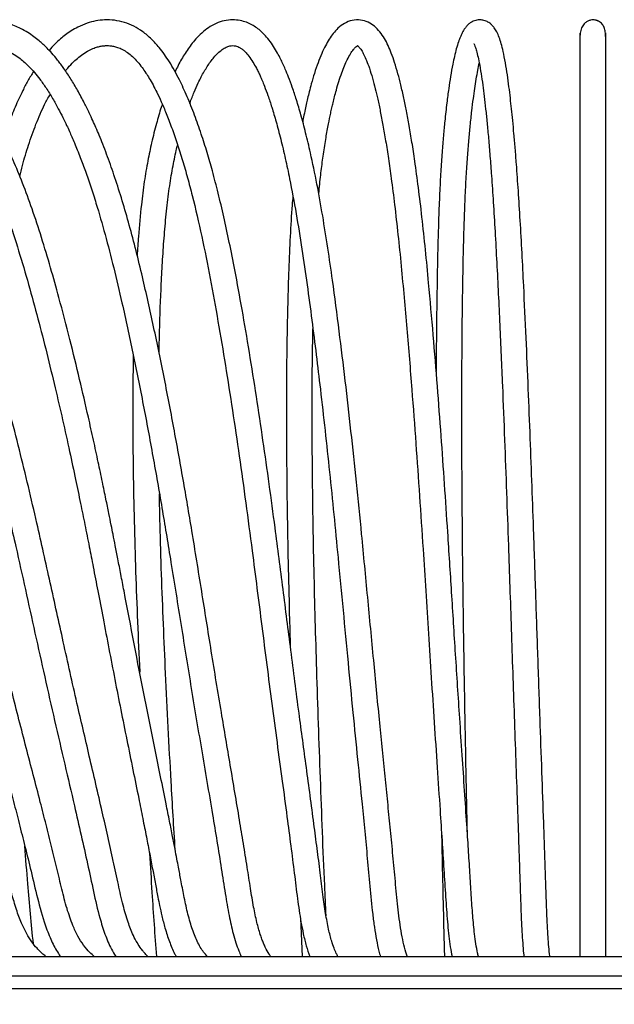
# Model space of a CAD drawing. Header units: millimetres. Extents: x 167 to 2222, y 44 to 1779.
# Tile 159 of 256: x 514 to 698, y 1368 to 1674. Entities that reach past the tile are written whole.
import ezdxf

# ---------------------------------------------------------------- set-up
doc = ezdxf.new("R2010")
doc.units = ezdxf.units.MM

msp = doc.modelspace()

# ---------------------------------------------------------------- linework, layer by layer
at = {"color": 7, "linetype": 'Continuous', "lineweight": 25}
for p, q in [((600.761, 1395.078), (601.311, 1383.182)), ((466.57, 1383.182), (916.57, 1383.182)), ((466.57, 1377.182), (916.57, 1377.182)), ((466.57, 1373.182), (916.57, 1373.182))]:
    msp.add_line(p, q, dxfattribs=at)
for points, knots in [([(521.709, 1383.182), (521.599, 1383.257), (520.615, 1383.924), (519.137, 1385.431), (517.276, 1387.715), (515.64, 1390.319), (514.028, 1393.661), (512.486, 1397.852), (511.025, 1402.879), (509.566, 1408.644), (507.893, 1415.01), (506.084, 1421.709), (504.215, 1428.483), (501.523, 1438.103), (498.033, 1450.418), (493.597, 1466.28), (489.194, 1482.727), (484.641, 1499.935), (480.142, 1516.618), (475.523, 1532.922), (470.741, 1548.837), (465.613, 1564.811), (460.144, 1580.618), (455.387, 1593.375), (451.45, 1603.038), (448.506, 1609.801), (445.432, 1616.359), (442.212, 1622.695), (438.911, 1628.648), (435.989, 1633.467), (433.619, 1637.107), (431.871, 1639.661), (430.373, 1641.756), (429.018, 1643.583), (427.519, 1645.536), (425.561, 1647.974), (422.95, 1651.03), (419.78, 1654.446), (416.204, 1657.91), (412.393, 1661.164), (407.939, 1664.442), (402.788, 1667.556), (396.982, 1670.227), (391.182, 1672.082), (385.603, 1673.226), (380.322, 1673.818), (375.04, 1673.982), (369.837, 1673.785), (366.329, 1673.244), (364.664, 1672.987)], [0, 0, 0, 0, 0.0013419, 0.0119305, 0.0198144, 0.028305, 0.0386132, 0.0511883, 0.0652459, 0.0814254, 0.0995723, 0.1188288, 0.1379534, 0.1568584, 0.2003009, 0.2423972, 0.2911704, 0.3389184, 0.3872436, 0.4318592, 0.4771201, 0.5230578, 0.5693405, 0.6146569, 0.6354019, 0.6558745, 0.6760748, 0.6960116, 0.7157032, 0.733777, 0.7441522, 0.7530682, 0.7605179, 0.7664956, 0.772876, 0.7819751, 0.7938164, 0.808191, 0.8232353, 0.8383467, 0.8535507, 0.8739331, 0.8943299, 0.9139279, 0.9322644, 0.9493657, 0.9655205, 0.9836384, 1, 1, 1, 1]), ([(536.742, 1383.182), (536.291, 1383.551), (535.123, 1384.504), (533.387, 1386.643), (531.592, 1389.469), (529.828, 1393.27), (528.171, 1398.162), (526.639, 1404.158), (525.137, 1410.609), (523.492, 1417.301), (521.774, 1424.156), (519.155, 1434.388), (515.57, 1448.12), (511.747, 1462.899), (508.681, 1475.201), (506.391, 1484.525), (504.306, 1493.054), (502.41, 1500.78), (500.655, 1507.867), (498.789, 1515.3), (496.648, 1523.652), (494.091, 1533.321), (491.19, 1543.892), (487.909, 1555.327), (484.281, 1567.337), (480.362, 1579.575), (476.41, 1591.221), (472.395, 1602.169), (468.271, 1612.364), (463.784, 1622.232), (459.407, 1630.643), (455.324, 1637.566), (451.809, 1642.94), (448.437, 1647.593), (445.333, 1651.486), (442.55, 1654.671), (440.284, 1657.047), (438.447, 1658.837), (436.749, 1660.399), (434.69, 1662.162), (432.049, 1664.212), (428.857, 1666.385), (425.238, 1668.47), (421.342, 1670.291), (416.771, 1671.924), (411.589, 1673.166), (406.15, 1673.834), (401.63, 1673.968), (398.119, 1673.83), (395.206, 1673.577), (392.166, 1673.13), (390.002, 1672.779), (388.864, 1672.468), (388.85, 1672.464)], [0, 0, 0, 0, 0.0061108, 0.01582016, 0.02585126, 0.03634114, 0.05179796, 0.06868457, 0.08672474, 0.10541958, 0.12456268, 0.1440844, 0.19121555, 0.23993215, 0.26809334, 0.29402933, 0.31774271, 0.33923281, 0.35849698, 0.37693481, 0.40138977, 0.42848599, 0.45823573, 0.49065818, 0.52557286, 0.56092152, 0.59618258, 0.62692501, 0.65752333, 0.68798225, 0.71835882, 0.73861085, 0.75777364, 0.77486136, 0.78986282, 0.80276159, 0.81353925, 0.82022379, 0.82667488, 0.83514635, 0.845754, 0.85850395, 0.87238666, 0.88665202, 0.90127767, 0.92135434, 0.94102576, 0.95766135, 0.96807279, 0.97738649, 0.98791242, 0.99984616, 1, 1, 1, 1]), ([(553.409, 1383.182), (553.267, 1383.308), (552.82, 1383.704), (552.132, 1384.502), (551.156, 1385.742), (550.053, 1387.411), (548.621, 1390.109), (547.092, 1394.007), (545.576, 1399.325), (544.17, 1405.738), (542.651, 1412.911), (540.971, 1420.436), (538.501, 1431.282), (535.278, 1445.052), (531.179, 1462.601), (527.176, 1480.555), (523.093, 1499.213), (519.5, 1515.303), (516.284, 1529.072), (513.501, 1540.505), (510.563, 1552.046), (507.454, 1563.667), (504.217, 1575.134), (500.929, 1586.162), (497.788, 1596.086), (494.784, 1604.872), (491.928, 1612.574), (489.044, 1619.705), (486.333, 1625.819), (483.713, 1631.246), (481.123, 1636.207), (478.183, 1641.36), (474.846, 1646.639), (471.107, 1651.906), (467.149, 1656.771), (463.22, 1660.877), (459.607, 1664.051), (456.625, 1666.268), (454.127, 1667.881), (451.819, 1669.198), (449.151, 1670.494), (445.683, 1671.847), (441.47, 1673.015), (436.612, 1673.774), (430.852, 1674.056), (424.396, 1673.457), (419.644, 1672.478), (417.359, 1671.656), (417.344, 1671.65)], [0, 0, 0, 0, 0.0022074, 0.006971, 0.0110575, 0.0180576, 0.0260601, 0.0387035, 0.0538549, 0.0716207, 0.0917917, 0.1129812, 0.1339122, 0.1817837, 0.2275557, 0.2798688, 0.3303487, 0.3816197, 0.412976, 0.4447947, 0.4770874, 0.5098694, 0.5430014, 0.5747467, 0.6045946, 0.6291108, 0.6521167, 0.6736161, 0.6944102, 0.7095601, 0.7259267, 0.7435192, 0.7623466, 0.7824322, 0.8031488, 0.8217058, 0.837785, 0.8513298, 0.8598025, 0.8686628, 0.8792114, 0.8914169, 0.9089256, 0.9272328, 0.9461026, 0.97337, 0.9998282, 1, 1, 1, 1]), ([(571.848, 1383.182), (571.457, 1383.598), (570.342, 1384.784), (568.646, 1387.827), (566.979, 1392.035), (565.643, 1396.884), (564.574, 1401.902), (563.707, 1406.586), (563, 1410.382), (562.394, 1413.57), (561.784, 1416.747), (561.026, 1420.641), (560.102, 1425.321), (558.303, 1434.314), (555.676, 1447.197), (551.223, 1469.186), (547.773, 1487.407), (545.028, 1501.675), (544.12, 1506.367), (543.312, 1510.503), (542.625, 1513.992), (541.964, 1517.319), (541.233, 1520.961), (540.326, 1525.425), (539.229, 1530.733), (537.942, 1536.837), (536.492, 1543.542), (534.586, 1552.113), (532.169, 1562.552), (529.132, 1574.964), (526.125, 1586.53), (523.192, 1597.096), (520.436, 1606.278), (517.543, 1615.045), (514.602, 1623.067), (511.663, 1630.262), (508.754, 1636.646), (505.916, 1642.243), (503.181, 1647.098), (500.435, 1651.507), (497.633, 1655.539), (494.581, 1659.396), (491.248, 1663.002), (487.584, 1666.261), (483.777, 1668.95), (479.959, 1670.986), (476.125, 1672.442), (472.252, 1673.396), (468.421, 1673.883), (464.767, 1673.968), (461.279, 1673.711), (457.765, 1673.133), (454.061, 1672.116), (451.266, 1671.157), (449.75, 1670.386), (449.525, 1670.272)], [0, 0, 0, 0, 0.0070313, 0.0200843, 0.0334744, 0.0476201, 0.0619547, 0.0750889, 0.0857538, 0.0928128, 0.1010593, 0.11166, 0.1246103, 0.1393379, 0.1853117, 0.2303406, 0.3196752, 0.3337025, 0.3467131, 0.3579751, 0.3674857, 0.3752421, 0.3851914, 0.3973207, 0.4118578, 0.4288065, 0.4475959, 0.4672444, 0.4998366, 0.5345539, 0.5714388, 0.5978299, 0.6251059, 0.6513313, 0.6757355, 0.6983487, 0.7191986, 0.7382678, 0.7555379, 0.7711622, 0.7878675, 0.8033861, 0.8204055, 0.8386686, 0.8561906, 0.8725694, 0.8886125, 0.9048613, 0.9209649, 0.9360383, 0.9500405, 0.9642413, 0.9799866, 0.9970352, 1, 1, 1, 1]), ([(591.553, 1383.182), (591.374, 1383.411), (590.792, 1384.153), (590.041, 1385.62), (589.316, 1387.228), (588.791, 1388.568), (588.068, 1390.67), (587.164, 1393.954), (586.166, 1398.74), (585.219, 1404.515), (584.209, 1411.122), (583.063, 1418.23), (581.325, 1428.786), (579.023, 1442.347), (576.054, 1459.769), (573.11, 1477.785), (570.113, 1496.612), (567.236, 1514.397), (564.361, 1531.326), (561.463, 1547.406), (558.351, 1563.562), (555.04, 1579.492), (552.07, 1592.745), (549.496, 1603.217), (547.398, 1611.103), (545.211, 1618.626), (542.958, 1625.658), (541.003, 1631.171), (539.444, 1635.232), (538.328, 1637.996), (537.297, 1640.428), (536.274, 1642.736), (535.08, 1645.31), (533.515, 1648.485), (531.629, 1652.012), (529.527, 1655.565), (527.447, 1658.703), (525.458, 1661.359), (523.698, 1663.442), (522.203, 1665.031), (520.876, 1666.315), (519.526, 1667.51), (517.948, 1668.76), (516.039, 1670.063), (513.392, 1671.54), (510.192, 1672.816), (506.61, 1673.647), (503.117, 1673.983), (499.617, 1673.87), (496.149, 1673.292), (492.753, 1672.289), (489.493, 1670.882), (486.848, 1669.448), (485.355, 1668.373), (484.896, 1668.043)], [0, 0, 0, 0, 0.0039259, 0.0127428, 0.0172081, 0.021493, 0.0262057, 0.0372679, 0.05054, 0.0661094, 0.0838541, 0.1034431, 0.1232463, 0.168893, 0.2130308, 0.2640883, 0.3138579, 0.3641035, 0.4070058, 0.4505745, 0.4948471, 0.5394701, 0.5826367, 0.6060331, 0.6288467, 0.6510781, 0.6727443, 0.6929149, 0.7029493, 0.712046, 0.7202003, 0.7274095, 0.7357119, 0.7470238, 0.7613703, 0.7749683, 0.7887868, 0.8008229, 0.8110652, 0.8194853, 0.8260741, 0.8327497, 0.8409007, 0.850523, 0.861588, 0.8798579, 0.8963236, 0.911734, 0.9281757, 0.9450582, 0.9605218, 0.9768201, 0.9928809, 1, 1, 1, 1]), ([(612.415, 1383.182), (612.248, 1383.46), (611.842, 1384.137), (611.178, 1385.803), (610.341, 1388.233), (609.432, 1391.803), (608.529, 1396.68), (607.707, 1402.592), (606.888, 1409.389), (605.954, 1416.719), (604.532, 1427.63), (602.643, 1441.634), (600.212, 1459.558), (597.815, 1478.008), (595.382, 1497.231), (593.165, 1514.435), (591.086, 1529.825), (589.158, 1543.407), (587.111, 1557.062), (584.951, 1570.612), (582.722, 1583.718), (580.65, 1595.108), (578.745, 1604.711), (577.026, 1612.674), (575.274, 1620.082), (573.545, 1626.711), (571.788, 1632.829), (569.958, 1638.615), (567.9, 1644.448), (565.643, 1650.094), (563.064, 1655.708), (560.19, 1660.901), (557.269, 1665.014), (554.487, 1668.077), (551.852, 1670.315), (549.044, 1672.025), (546.084, 1673.212), (543.05, 1673.859), (540.061, 1673.989), (537.193, 1673.657), (534.382, 1672.905), (531.868, 1671.833), (529.652, 1670.562), (527.868, 1669.325), (526.16, 1667.942), (524.455, 1666.378), (523.303, 1665.098), (522.722, 1664.452)], [0, 0, 0, 0, 0.0045348, 0.011054, 0.0184383, 0.029942, 0.0434647, 0.059215, 0.0770937, 0.0968247, 0.1169755, 0.1632536, 0.2078018, 0.259073, 0.308822, 0.3590271, 0.3946517, 0.4306946, 0.4671777, 0.5041304, 0.5402479, 0.5741895, 0.5981661, 0.6208546, 0.6422601, 0.662946, 0.6804444, 0.698943, 0.7184428, 0.7389162, 0.758955, 0.7824169, 0.8044693, 0.8197845, 0.8358564, 0.8517796, 0.8675058, 0.8839229, 0.9001298, 0.9147311, 0.9291915, 0.9455288, 0.9573718, 0.9677686, 0.9772701, 0.9885299, 1, 1, 1, 1]), ([(633.972, 1383.182), (633.958, 1383.213), (633.669, 1383.888), (633.063, 1385.991), (632.328, 1389.2), (631.525, 1394.02), (630.781, 1400.504), (630.071, 1408.447), (629.321, 1416.384), (628.557, 1424.264), (627.775, 1432.156), (626.974, 1440.153), (626.149, 1448.347), (624.98, 1460.018), (623.477, 1475.48), (621.668, 1494.696), (619.908, 1513.13), (618.185, 1530.329), (616.497, 1546.213), (614.723, 1561.864), (612.817, 1577.491), (611.011, 1591.25), (609.289, 1603.175), (607.694, 1613.178), (605.912, 1623.088), (604.134, 1631.672), (602.452, 1638.767), (600.998, 1644.248), (599.607, 1648.941), (598.32, 1652.845), (597.158, 1656.011), (596.175, 1658.423), (595.343, 1660.291), (594.54, 1661.956), (593.588, 1663.757), (592.406, 1665.733), (591.045, 1667.676), (589.54, 1669.439), (588, 1670.864), (586.452, 1671.976), (584.84, 1672.852), (582.991, 1673.538), (580.821, 1673.953), (578.342, 1673.932), (575.79, 1673.355), (573.376, 1672.27), (571.136, 1670.76), (569.201, 1669.02), (567.567, 1667.199), (566.191, 1665.405), (564.966, 1663.583), (563.846, 1661.712), (562.801, 1659.795), (562.142, 1658.435), (561.814, 1657.759)], [0, 0, 0, 0, 0.0004925, 0.0108248, 0.021197, 0.0317131, 0.0515911, 0.0719447, 0.0922335, 0.112354, 0.1323921, 0.152877, 0.1738884, 0.1954618, 0.2426715, 0.2924595, 0.3423506, 0.3837641, 0.4247524, 0.4653508, 0.5059624, 0.5480369, 0.5751132, 0.6027476, 0.6309429, 0.6597565, 0.6792647, 0.6974131, 0.7136002, 0.7278215, 0.7400627, 0.7503183, 0.7575263, 0.7643418, 0.7728561, 0.7831355, 0.7947647, 0.806298, 0.8176511, 0.8275733, 0.8375055, 0.848492, 0.8614611, 0.8763004, 0.8919944, 0.908195, 0.9232036, 0.9380216, 0.9503806, 0.9613591, 0.9716909, 0.9813813, 0.9907512, 1, 1, 1, 1]), ([(656.021, 1383.182), (655.933, 1383.539), (655.662, 1384.644), (655.262, 1386.989), (654.747, 1390.782), (654.258, 1395.903), (653.811, 1402.346), (653.395, 1409.286), (652.932, 1416.588), (652.382, 1425.075), (651.736, 1434.81), (650.997, 1445.792), (650.05, 1459.893), (648.958, 1476.761), (647.745, 1496.054), (646.617, 1513.676), (645.534, 1529.837), (644.464, 1544.957), (643.302, 1560.387), (642.017, 1576.249), (640.782, 1590.383), (639.609, 1602.597), (638.556, 1612.505), (637.457, 1621.706), (636.413, 1629.426), (635.448, 1635.789), (634.579, 1640.971), (633.731, 1645.552), (632.87, 1649.771), (631.99, 1653.646), (631.043, 1657.332), (630.062, 1660.639), (629.043, 1663.531), (628.005, 1665.999), (626.851, 1668.242), (625.478, 1670.27), (623.832, 1671.982), (621.811, 1673.295), (619.426, 1674.011), (616.79, 1673.881), (614.426, 1672.916), (612.51, 1671.455), (610.961, 1669.741), (609.686, 1667.925), (608.512, 1665.873), (607.362, 1663.46), (606.221, 1660.614), (605.149, 1657.478), (604.24, 1654.411), (603.536, 1651.756), (603.008, 1649.598), (602.55, 1647.598), (602.1, 1645.495), (601.737, 1643.718), (601.532, 1642.6), (601.481, 1642.323)], [0, 0, 0, 0, 0.0042676, 0.0132002, 0.0221137, 0.0368808, 0.0525421, 0.069328, 0.0870057, 0.1055305, 0.131045, 0.1579644, 0.1856725, 0.2339138, 0.2805434, 0.325469, 0.3618034, 0.398401, 0.4364151, 0.4758942, 0.5168957, 0.5432615, 0.5698569, 0.5947873, 0.6177497, 0.6347306, 0.6504652, 0.6649445, 0.6783282, 0.692622, 0.7056972, 0.7198097, 0.7333124, 0.7453428, 0.7576565, 0.7716017, 0.7860601, 0.8003417, 0.81532, 0.8313086, 0.8475426, 0.8637679, 0.877133, 0.8899366, 0.9027223, 0.9162639, 0.9305677, 0.9454826, 0.9587018, 0.9682452, 0.9759119, 0.9823065, 0.9894094, 0.9973797, 1, 1, 1, 1]), ([(678.214, 1383.182), (678.206, 1383.25), (678.096, 1384.075), (677.908, 1386.114), (677.633, 1389.688), (677.383, 1394.309), (677.16, 1399.844), (676.966, 1405.766), (676.766, 1411.903), (676.553, 1418.199), (676.224, 1427.728), (675.765, 1440.677), (675.147, 1457.964), (674.515, 1476.378), (673.879, 1495.441), (673.286, 1512.959), (672.715, 1529.091), (672.149, 1544.2), (671.537, 1559.593), (670.861, 1575.392), (670.212, 1589.451), (669.597, 1601.601), (669.046, 1611.48), (668.469, 1620.69), (667.943, 1628.123), (667.482, 1633.974), (667.095, 1638.485), (666.714, 1642.571), (666.34, 1646.264), (665.954, 1649.771), (665.525, 1653.322), (665.021, 1657.028), (664.421, 1660.777), (663.799, 1663.933), (663.159, 1666.514), (662.519, 1668.521), (661.801, 1670.172), (661.047, 1671.407), (660.328, 1672.258), (659.662, 1672.83), (659.104, 1673.198), (658.429, 1673.54), (657.625, 1673.814), (656.528, 1673.966), (655.147, 1673.822), (653.765, 1673.206), (652.749, 1672.386), (652.14, 1671.712), (651.511, 1670.83), (650.984, 1669.887), (650.538, 1668.934), (650.161, 1667.993), (649.709, 1666.719), (649.197, 1665.022), (648.614, 1662.688), (648.015, 1659.872), (647.416, 1656.55), (646.803, 1652.532), (646.204, 1647.951), (645.66, 1643.046), (645.17, 1637.88), (644.743, 1632.689), (644.335, 1626.742), (643.977, 1619.929), (643.685, 1612.394), (643.406, 1602.685), (643.173, 1591.103), (643.01, 1577.905), (642.938, 1569.167), (642.929, 1564.838), (642.929, 1564.8)], [0, 0, 0, 0, 0.0006805, 0.0083204, 0.0161002, 0.0270329, 0.0385487, 0.0506196, 0.0630987, 0.0759154, 0.0890681, 0.1214087, 0.1553673, 0.1952125, 0.2339782, 0.2715707, 0.3021559, 0.3329198, 0.364817, 0.3978873, 0.4321802, 0.4542086, 0.4764597, 0.4974216, 0.5168022, 0.528864, 0.5402354, 0.55091, 0.5608867, 0.5703253, 0.5807219, 0.5924502, 0.6055332, 0.6199496, 0.6308894, 0.6416114, 0.652106, 0.6613961, 0.6690023, 0.6749032, 0.6790856, 0.6818768, 0.6854221, 0.6901195, 0.6959564, 0.7028788, 0.7079787, 0.7150748, 0.7224015, 0.7292567, 0.7356492, 0.7415868, 0.7470766, 0.7588906, 0.7700141, 0.7804592, 0.7948651, 0.8078268, 0.8216807, 0.8376773, 0.8495533, 0.8624161, 0.876226, 0.8909572, 0.9066816, 0.9228235, 0.9493064, 0.9749267, 0.9997836, 1, 1, 1, 1]), ([(695.57, 1668.416), (695.554, 1669.005), (695.525, 1670.071), (695.176, 1671.455), (694.639, 1672.437), (694.021, 1673.069), (693.537, 1673.404), (693.157, 1673.588), (692.97, 1673.663), (692.843, 1673.708), (692.716, 1673.749), (692.537, 1673.799), (692.148, 1673.883), (691.554, 1673.925), (690.784, 1673.833), (689.938, 1673.523), (688.987, 1672.857), (688.149, 1671.713), (687.634, 1670.125), (687.592, 1669.012), (687.57, 1668.416)], [0, 0, 0, 0, 0.1542623, 0.2795374, 0.3752979, 0.42747, 0.4628486, 0.4746019, 0.4791931, 0.4831028, 0.4865888, 0.490217, 0.4987776, 0.5230657, 0.558461, 0.6053282, 0.6634527, 0.7576276, 0.8699848, 1, 1, 1, 1]), ([(687.57, 1669.781), (687.57, 1669.816), (687.57, 1669.93), (687.57, 1668.971), (687.57, 1666.871), (687.57, 1663.528), (687.57, 1659.291), (687.57, 1654.383), (687.57, 1648.524), (687.57, 1641.809), (687.57, 1634.346), (687.57, 1626.992), (687.57, 1619.883), (687.57, 1613.116), (687.57, 1605.476), (687.57, 1596.886), (687.57, 1587.135), (687.57, 1577.393), (687.57, 1567.527), (687.57, 1557.54), (687.57, 1547.435), (687.57, 1532.587), (687.57, 1512.688), (687.57, 1487.521), (687.57, 1467.271), (687.57, 1452.093), (687.57, 1441.78), (687.57, 1430.693), (687.57, 1420.825), (687.57, 1412.396), (687.57, 1405.66), (687.57, 1398.711), (687.57, 1392.97), (687.57, 1388.624), (687.57, 1385.644), (687.57, 1383.969), (687.57, 1383.182)], [0, 0, 0, 0, 0.0125703, 0.041362, 0.0690222, 0.0956621, 0.121306, 0.1458897, 0.1694501, 0.1992594, 0.2272382, 0.2533672, 0.2776482, 0.3001164, 0.3207811, 0.3521714, 0.3822216, 0.4124274, 0.4427633, 0.4732461, 0.5038932, 0.5347206, 0.6076228, 0.6825008, 0.7590954, 0.7882009, 0.8185207, 0.851623, 0.887667, 0.9068538, 0.926859, 0.9475834, 0.9687016, 0.9794123, 0.9903312, 1, 1, 1, 1]), ([(695.57, 1383.182), (695.57, 1383.546), (695.57, 1385.07), (695.57, 1388.556), (695.57, 1395.101), (695.57, 1404.122), (695.57, 1414.899), (695.57, 1425.436), (695.57, 1435.745), (695.57, 1445.878), (695.57, 1455.881), (695.57, 1468.492), (695.57, 1483.656), (695.57, 1501.165), (695.57, 1518.986), (695.57, 1536.883), (695.57, 1550.88), (695.57, 1560.493), (695.57, 1566.342), (695.57, 1572.769), (695.57, 1579.884), (695.57, 1587.121), (695.57, 1594.382), (695.57, 1601.56), (695.57, 1609.075), (695.57, 1616.866), (695.57, 1624.858), (695.57, 1632.95), (695.57, 1640.645), (695.57, 1647.809), (695.57, 1653.56), (695.57, 1658.173), (695.57, 1661.732), (695.57, 1664.766), (695.57, 1667.154), (695.57, 1668.791), (695.57, 1669.76), (695.57, 1669.855), (695.57, 1669.902)], [0, 0, 0, 0, 0.0049256, 0.0206781, 0.0362253, 0.0686979, 0.1007925, 0.1321279, 0.1628886, 0.1931657, 0.2230431, 0.2525992, 0.306051, 0.3582907, 0.4086499, 0.4652504, 0.5191263, 0.535513, 0.5530062, 0.5727154, 0.5946513, 0.6188278, 0.6400916, 0.6628038, 0.6869443, 0.7124999, 0.739476, 0.7679121, 0.7978286, 0.825199, 0.8536813, 0.8732842, 0.8934041, 0.9140195, 0.9350966, 0.9566722, 0.9788039, 1, 1, 1, 1]), ([(458.316, 1664.947), (458.783, 1665.073), (460.062, 1665.417), (462.285, 1665.755), (465.118, 1665.974), (468.19, 1665.869), (471.272, 1665.417), (474.129, 1664.647), (476.853, 1663.575), (479.456, 1662.181), (481.917, 1660.48), (484.086, 1658.683), (486.039, 1656.822), (487.987, 1654.737), (490.288, 1651.974), (493.041, 1648.206), (496.212, 1643.22), (499.6, 1637.116), (503.023, 1630.031), (506.539, 1621.726), (509.981, 1612.432), (513.313, 1602.233), (516.39, 1591.774), (519.271, 1581.151), (522.011, 1570.462), (524.557, 1559.984), (526.917, 1549.793), (529.023, 1540.29), (530.872, 1531.639), (532.442, 1524.065), (533.85, 1517.112), (535.153, 1510.544), (536.486, 1503.722), (537.914, 1496.324), (539.537, 1487.857), (541.298, 1478.661), (543.129, 1469.184), (544.985, 1459.756), (546.865, 1450.418), (548.732, 1441.234), (550.382, 1433.096), (551.774, 1426.15), (552.91, 1420.411), (553.942, 1415.109), (554.877, 1410.223), (555.716, 1405.743), (556.409, 1402.028), (557.068, 1398.741), (557.772, 1395.543), (558.735, 1391.77), (560.037, 1387.814), (561.221, 1384.861), (562.027, 1383.457), (562.185, 1383.182)], [0, 0, 0, 0, 0.00731478, 0.02002237, 0.03486375, 0.05187315, 0.0685356, 0.08361337, 0.09727306, 0.11215659, 0.12588685, 0.13806632, 0.14866011, 0.15930874, 0.17192626, 0.18970252, 0.21037721, 0.23396225, 0.26027694, 0.28717681, 0.31949059, 0.35187712, 0.38431417, 0.41673286, 0.44905732, 0.48112053, 0.5107774, 0.53988799, 0.56532275, 0.58707528, 0.6064426, 0.62625996, 0.64450285, 0.66599431, 0.69076197, 0.71827347, 0.74609913, 0.77339105, 0.80063411, 0.8278643, 0.85388397, 0.87194798, 0.88865852, 0.90404674, 0.91821783, 0.93122402, 0.94298494, 0.95050234, 0.95985161, 0.97106378, 0.98419392, 0.99690467, 1, 1, 1, 1]), ([(491.416, 1662.71), (491.829, 1662.968), (493.291, 1663.879), (495.629, 1664.804), (498.459, 1665.601), (501.093, 1665.947), (503.479, 1665.928), (505.597, 1665.659), (507.591, 1665.187), (509.713, 1664.401), (511.785, 1663.305), (513.611, 1662.026), (515.117, 1660.758), (516.59, 1659.346), (518.161, 1657.633), (519.946, 1655.412), (521.847, 1652.719), (523.761, 1649.644), (525.496, 1646.541), (526.938, 1643.746), (528.081, 1641.382), (529.003, 1639.381), (529.813, 1637.554), (530.63, 1635.64), (531.509, 1633.497), (532.649, 1630.6), (534.054, 1626.81), (535.682, 1622.08), (537.761, 1615.575), (540.175, 1607.217), (542.844, 1596.87), (545.728, 1584.574), (548.801, 1570.369), (551.993, 1554.446), (554.977, 1538.429), (557.763, 1522.509), (560.595, 1505.426), (563.529, 1487.104), (566.682, 1467.396), (570.03, 1447.466), (572.795, 1431.282), (574.846, 1418.874), (576.176, 1410.673), (577.36, 1402.944), (578.504, 1396.142), (579.643, 1391.044), (580.705, 1387.454), (581.531, 1385.094), (582.121, 1383.763), (582.378, 1383.182)], [0, 0, 0, 0, 0.0078377, 0.0277963, 0.0441443, 0.0618189, 0.0785525, 0.0905334, 0.1034561, 0.1174912, 0.1318752, 0.1438911, 0.1533128, 0.1616554, 0.1729223, 0.1842129, 0.1975442, 0.2122894, 0.2253726, 0.2363712, 0.2456213, 0.2525631, 0.2587414, 0.2655967, 0.2731299, 0.2813414, 0.2956125, 0.3114619, 0.327906, 0.3581113, 0.3894089, 0.4217645, 0.4674489, 0.513848, 0.5595667, 0.604661, 0.6491726, 0.7039039, 0.7589109, 0.8150393, 0.8724608, 0.8960175, 0.9197725, 0.9415488, 0.9607171, 0.9771269, 0.9860387, 0.9939166, 1, 1, 1, 1]), ([(654.627, 1666.601), (654.623, 1666.605), (654.601, 1666.628), (654.721, 1666.429), (654.952, 1665.881), (655.347, 1664.726), (655.807, 1662.977), (656.339, 1660.482), (656.875, 1657.389), (657.391, 1653.827), (657.857, 1650.144), (658.3, 1646.233), (658.746, 1641.873), (659.197, 1636.999), (659.656, 1631.511), (660.153, 1624.943), (660.68, 1617.165), (661.224, 1608.157), (661.741, 1598.626), (662.223, 1588.916), (662.672, 1579.278), (663.095, 1569.764), (663.598, 1557.885), (664.163, 1543.729), (664.78, 1527.184), (665.315, 1511.954), (665.796, 1497.784), (666.236, 1484.636), (666.687, 1471.233), (667.156, 1457.638), (667.638, 1444.112), (668.049, 1432.56), (668.38, 1423.1), (668.635, 1415.643), (668.878, 1408.383), (669.103, 1401.334), (669.325, 1395.459), (669.557, 1390.815), (669.787, 1387.299), (669.992, 1384.741), (670.136, 1383.499), (670.172, 1383.182)], [0, 0, 0, 0, 0.002539, 0.0153331, 0.0307089, 0.0467841, 0.0631425, 0.0796863, 0.1003251, 0.1189079, 0.1354355, 0.152771, 0.1705867, 0.1899064, 0.2107269, 0.2330305, 0.2617647, 0.2926976, 0.3248334, 0.3564296, 0.3874015, 0.417712, 0.4473771, 0.5001431, 0.5508877, 0.6016936, 0.6412542, 0.6816817, 0.7229099, 0.7648679, 0.8073999, 0.8483996, 0.8720222, 0.8949653, 0.9172655, 0.9389047, 0.959602, 0.9720094, 0.9840748, 0.995939, 1, 1, 1, 1]), ([(405.615, 1665.709), (406.437, 1665.654), (408.863, 1665.492), (412.868, 1664.68), (417.49, 1663.257), (421.767, 1661.293), (425.561, 1659.015), (429.503, 1656.143), (433.668, 1652.455), (438.131, 1647.687), (442.533, 1642.201), (446.97, 1635.834), (451.458, 1628.429), (455.868, 1620.094), (460.159, 1610.872), (464.204, 1601.091), (467.93, 1591.134), (471.268, 1581.517), (474.258, 1572.461), (476.932, 1563.994), (479.262, 1556.324), (481.286, 1549.43), (483.067, 1543.197), (484.792, 1537.005), (486.578, 1530.436), (488.508, 1523.155), (490.594, 1515.074), (492.835, 1506.18), (495.237, 1496.471), (497.764, 1486.155), (500.328, 1475.703), (503.069, 1464.664), (505.912, 1453.526), (508.797, 1442.427), (511.202, 1433.161), (513.24, 1425.212), (515.04, 1418.065), (516.933, 1410.428), (518.856, 1402.247), (520.736, 1394.954), (522.889, 1389.173), (524.575, 1385.587), (525.798, 1383.779), (526.201, 1383.182)], [0, 0, 0, 0, 0.010139, 0.0299071, 0.0497637, 0.0684024, 0.0852214, 0.1004349, 0.1228534, 0.1452648, 0.1685535, 0.1942062, 0.2222547, 0.2526738, 0.2841505, 0.3178197, 0.3508969, 0.3819521, 0.4109174, 0.4377984, 0.4626119, 0.4835492, 0.5027597, 0.5211217, 0.5414701, 0.5640339, 0.5888318, 0.6163918, 0.6462777, 0.6784485, 0.71152, 0.7426656, 0.7803672, 0.8146519, 0.8456293, 0.8663216, 0.8882681, 0.9116591, 0.9367311, 0.9633286, 0.9790028, 0.9930699, 1, 1, 1, 1]), ([(429.604, 1665.82), (430.451, 1665.868), (432.67, 1665.992), (436.363, 1665.735), (440.573, 1665.013), (444.653, 1663.745), (448.344, 1662.048), (451.611, 1660.043), (454.935, 1657.551), (458.378, 1654.429), (461.971, 1650.508), (465.401, 1646.162), (468.82, 1641.249), (472.344, 1635.527), (475.973, 1628.853), (479.651, 1621.202), (483.325, 1612.576), (486.943, 1603.037), (490.391, 1592.954), (493.605, 1582.742), (496.607, 1572.656), (500.165, 1560.084), (504.125, 1545.127), (508.416, 1527.687), (512.105, 1511.724), (515.382, 1497.008), (518.346, 1483.525), (521.345, 1469.946), (524.429, 1456.358), (527.54, 1443.033), (530.306, 1431.179), (532.66, 1420.883), (534.648, 1412.012), (536.476, 1403.42), (538.136, 1396.044), (540.013, 1390.097), (541.634, 1386.038), (542.947, 1383.927), (543.41, 1383.182)], [0, 0, 0, 0, 0.0115173, 0.0301746, 0.0503296, 0.0692598, 0.0867913, 0.1026976, 0.1167819, 0.1362436, 0.1556092, 0.1748869, 0.1945885, 0.2168258, 0.2418232, 0.2684025, 0.2975471, 0.3293081, 0.3621135, 0.3942623, 0.425676, 0.4563519, 0.510752, 0.5628915, 0.6147945, 0.6547334, 0.6951036, 0.735778, 0.7766261, 0.8174016, 0.8560897, 0.8835935, 0.9100758, 0.9357172, 0.9603563, 0.976138, 0.991576, 1, 1, 1, 1]), ([(527.811, 1658.084), (527.882, 1658.177), (528.584, 1659.107), (529.83, 1660.41), (531.573, 1662.063), (533.295, 1663.391), (535.038, 1664.454), (536.652, 1665.179), (538.015, 1665.601), (539.177, 1665.83), (540.322, 1665.939), (541.494, 1665.915), (542.731, 1665.746), (544.052, 1665.401), (545.527, 1664.784), (547.055, 1663.857), (548.632, 1662.567), (550.128, 1661.008), (551.539, 1659.243), (552.745, 1657.514), (553.876, 1655.71), (555.007, 1653.721), (556.254, 1651.31), (557.629, 1648.385), (559.176, 1644.753), (560.845, 1640.417), (562.54, 1635.531), (564.181, 1630.307), (565.723, 1624.922), (567.767, 1617.146), (570.163, 1606.782), (572.792, 1593.665), (575.205, 1580.274), (577.502, 1566.619), (579.695, 1552.672), (581.797, 1538.437), (583.829, 1523.879), (585.647, 1510.18), (587.293, 1497.391), (588.794, 1485.597), (590.317, 1473.658), (591.882, 1461.612), (593.493, 1449.589), (595.077, 1437.893), (596.51, 1427.217), (597.76, 1417.683), (598.848, 1409.202), (599.813, 1401.246), (600.711, 1394.929), (601.66, 1390.058), (602.535, 1386.424), (603.3, 1384.243), (603.672, 1383.182)], [0, 0, 0, 0, 0.0016745, 0.016729, 0.0292543, 0.0429956, 0.0577973, 0.0713022, 0.0827071, 0.0922018, 0.1022276, 0.1135306, 0.1237107, 0.1353418, 0.1484207, 0.1621189, 0.1744439, 0.1878384, 0.19902, 0.2087421, 0.2173521, 0.2270946, 0.2371352, 0.249177, 0.2632289, 0.279295, 0.2967268, 0.3141006, 0.3313501, 0.3484776, 0.3866133, 0.4242209, 0.4619268, 0.5000106, 0.5384948, 0.5774285, 0.6168916, 0.6571927, 0.6884885, 0.7202429, 0.7523966, 0.7848853, 0.8176755, 0.8499603, 0.8799007, 0.9042742, 0.9270654, 0.9482959, 0.9680635, 0.9784616, 0.9895285, 1, 1, 1, 1]), ([(566.43, 1647.993), (566.44, 1648.022), (566.867, 1649.285), (567.742, 1651.424), (568.913, 1654.111), (569.953, 1656.202), (570.882, 1657.904), (571.846, 1659.49), (572.862, 1660.972), (573.981, 1662.388), (575.207, 1663.686), (576.477, 1664.742), (577.725, 1665.479), (578.835, 1665.859), (579.736, 1665.953), (580.535, 1665.869), (581.282, 1665.645), (582.007, 1665.292), (582.769, 1664.776), (583.68, 1663.974), (584.776, 1662.716), (585.968, 1660.957), (586.947, 1659.226), (587.686, 1657.761), (588.285, 1656.483), (588.909, 1655.053), (589.719, 1653.055), (590.734, 1650.306), (591.952, 1646.623), (593.284, 1642.133), (594.689, 1636.834), (596.09, 1630.914), (597.719, 1623.245), (599.46, 1613.894), (601.248, 1602.858), (602.851, 1591.79), (604.314, 1580.817), (605.679, 1569.997), (607.552, 1554.339), (609.851, 1533.426), (612.132, 1510.467), (614.009, 1490.693), (615.527, 1474.629), (617.023, 1459.173), (618.492, 1444.551), (619.726, 1432.272), (620.736, 1422.027), (621.556, 1413.534), (622.351, 1404.92), (623.029, 1397.725), (623.729, 1392.202), (624.365, 1388.33), (624.982, 1385.287), (625.447, 1383.71), (625.603, 1383.182)], [0, 0, 0, 0, 0.0003347, 0.0144465, 0.0277419, 0.0371272, 0.0464295, 0.0561285, 0.0664755, 0.0774848, 0.0903177, 0.1056852, 0.1211567, 0.1368671, 0.1519629, 0.1654815, 0.1769306, 0.1868282, 0.1966177, 0.2064002, 0.2195993, 0.2327092, 0.2436844, 0.2502861, 0.255874, 0.2623236, 0.2698817, 0.2816942, 0.2955008, 0.3113022, 0.3291066, 0.3483139, 0.3673442, 0.398751, 0.4295025, 0.4595798, 0.4889152, 0.5174451, 0.5454318, 0.6120802, 0.679994, 0.721764, 0.7632465, 0.8027316, 0.8401489, 0.8756707, 0.8971558, 0.9187659, 0.9406606, 0.9627404, 0.9735953, 0.9842265, 0.9947256, 1, 1, 1, 1]), ([(606.488, 1619.66), (606.538, 1620.275), (606.746, 1622.857), (607.218, 1627.104), (607.916, 1632.413), (608.678, 1637.228), (609.439, 1641.437), (610.055, 1644.457), (610.533, 1646.618), (610.929, 1648.31), (611.39, 1650.168), (611.99, 1652.405), (612.737, 1654.923), (613.595, 1657.466), (614.468, 1659.708), (615.382, 1661.727), (616.327, 1663.455), (617.261, 1664.79), (618.044, 1665.637), (618.493, 1665.897), (618.452, 1665.901), (618.439, 1665.902)], [0, 0, 0, 0, 0.02068002, 0.08679672, 0.15189379, 0.22074434, 0.28092152, 0.33242292, 0.35872751, 0.38452064, 0.41655692, 0.45521212, 0.50715597, 0.56532342, 0.62151738, 0.67500352, 0.74209738, 0.80829027, 0.87784492, 0.96390512, 1, 1, 1, 1]), ([(618.43, 1665.92), (618.42, 1665.925), (618.39, 1665.937), (618.805, 1665.698), (619.614, 1664.717), (620.478, 1663.185), (621.329, 1661.282), (622.218, 1658.873), (623.129, 1655.923), (623.988, 1652.678), (624.802, 1649.21), (625.602, 1645.422), (626.426, 1641.11), (627.268, 1636.248), (628.129, 1630.747), (629.065, 1624.134), (630.062, 1616.269), (631.089, 1607.167), (632.064, 1597.558), (632.972, 1587.807), (633.817, 1578.147), (634.611, 1568.621), (635.557, 1556.745), (636.616, 1542.613), (637.775, 1526.072), (638.785, 1510.799), (639.698, 1496.516), (640.539, 1483.202), (641.404, 1469.586), (642.31, 1455.751), (643.232, 1442.047), (644.051, 1429.826), (644.741, 1419.283), (645.315, 1410.34), (645.823, 1401.847), (646.293, 1395.183), (646.765, 1390.308), (647.189, 1386.937), (647.548, 1384.544), (647.792, 1383.403), (647.84, 1383.182)], [0, 0, 0, 0, 0.0107795, 0.0321007, 0.053545, 0.0695663, 0.084196, 0.1003784, 0.1178973, 0.1344054, 0.1495972, 0.1662444, 0.1836573, 0.2026523, 0.2232262, 0.245362, 0.274004, 0.3049638, 0.3368669, 0.3681775, 0.3988336, 0.4288031, 0.4581042, 0.5101413, 0.5601006, 0.6104712, 0.649894, 0.6903403, 0.731731, 0.7739826, 0.8168017, 0.8573546, 0.8859561, 0.9131151, 0.9388607, 0.9628448, 0.9743662, 0.9857947, 0.997248, 1, 1, 1, 1]), ([(652.605, 1421.601), (652.431, 1430.186), (652.074, 1447.792), (651.671, 1470.734), (651.37, 1490.432), (651.166, 1506.484), (651.009, 1522.802), (650.912, 1539.534), (650.893, 1554.571), (650.935, 1567.897), (651.023, 1579.38), (651.179, 1591.117), (651.388, 1601.68), (651.639, 1610.881), (651.917, 1618.417), (652.26, 1625.272), (652.657, 1631.249), (653.076, 1636.455), (653.522, 1641.248), (653.985, 1645.57), (654.454, 1649.384), (654.91, 1652.65), (655.376, 1655.601), (655.848, 1658.242), (656.171, 1659.747), (656.322, 1660.453)], [0, 0, 0, 0, 0.1003062, 0.2056889, 0.2667021, 0.3284836, 0.3910017, 0.4544351, 0.5204259, 0.5631934, 0.607135, 0.6522945, 0.6987537, 0.7303512, 0.7614418, 0.7905535, 0.8178482, 0.8433298, 0.8669068, 0.8926979, 0.9158002, 0.936289, 0.9571432, 0.9799032, 1, 1, 1, 1]), ([(517.879, 1657.898), (517.296, 1656.942), (516.146, 1655.056), (514.632, 1652.179), (513.318, 1649.455), (512.18, 1646.886), (511.11, 1644.276), (510.075, 1641.526), (509.217, 1639.098), (508.722, 1637.517), (508.547, 1636.959)], [0, 0, 0, 0, 0.164016, 0.3236625, 0.4502207, 0.5707863, 0.6897105, 0.8072255, 0.9320211, 1, 1, 1, 1]), ([(513.645, 1625.282), (513.911, 1626.419), (514.712, 1629.852), (516.365, 1635.364), (518.657, 1641.727), (520.915, 1646.992), (522.454, 1649.736), (523.027, 1650.758)], [0, 0, 0, 0, 0.1108149, 0.3344217, 0.5832577, 0.8447532, 1, 1, 1, 1]), ([(557.885, 1647.722), (557.773, 1647.398), (557.126, 1645.526), (556.002, 1641.593), (554.598, 1636.071), (553.33, 1630.066), (552.239, 1623.642), (551.252, 1615.8), (550.53, 1608.083), (550.199, 1602.732), (550.077, 1600.75)], [0, 0, 0, 0, 0.027171, 0.1569643, 0.2985091, 0.4254583, 0.5600562, 0.702437, 0.8897634, 1, 1, 1, 1]), ([(556.903, 1570.327), (556.938, 1572.618), (557.05, 1579.883), (557.437, 1589.634), (557.975, 1599.581), (558.492, 1607.131), (559.161, 1614.538), (560.004, 1621.539), (561.044, 1627.804), (561.938, 1632.266), (562.509, 1634.525), (562.652, 1635.089)], [0, 0, 0, 0, 0.0994878, 0.3154051, 0.4262247, 0.5387227, 0.6521436, 0.7632428, 0.8680345, 0.9670605, 1, 1, 1, 1]), ([(598.425, 1619.178), (598.346, 1618.266), (597.999, 1614.239), (597.564, 1606.623), (597.119, 1596.397), (596.792, 1585.795), (596.571, 1574.95), (596.449, 1564.016), (596.401, 1551.049), (596.463, 1536.225), (596.667, 1519.657), (596.979, 1503.552), (597.302, 1490.259), (597.537, 1482.351), (597.618, 1479.641)], [0, 0, 0, 0, 0.0212082, 0.0937025, 0.1681459, 0.2441113, 0.3217862, 0.3999547, 0.4769146, 0.5975136, 0.7151273, 0.8298363, 0.941691, 1, 1, 1, 1]), ([(608.74, 1395.751), (608.594, 1398.896), (607.934, 1413.067), (606.97, 1438.553), (606.015, 1466.023), (605.381, 1487.57), (604.99, 1503.215), (604.678, 1519.229), (604.467, 1535.709), (604.401, 1551.671), (604.444, 1565.837), (604.593, 1574.314), (604.658, 1577.995)], [0, 0, 0, 0, 0.05270627, 0.23751729, 0.4229347, 0.50737416, 0.59250881, 0.67986276, 0.76947684, 0.86139291, 0.93981915, 1, 1, 1, 1]), ([(365.531, 1571.429), (365.423, 1569.168), (365.118, 1562.831), (365.036, 1552.485), (365.145, 1540.513), (365.585, 1526.597), (366.454, 1510.747), (367.855, 1492.987), (369.95, 1471.588), (372.853, 1446.613), (376.589, 1418.013), (380.807, 1389.666), (385.551, 1361.498), (390.813, 1333.521), (396.93, 1304.112), (403.971, 1273.332), (411.999, 1241.245), (420.609, 1209.496), (428.467, 1182.622), (435.311, 1160.474), (440.945, 1142.928), (446.75, 1125.511), (452.721, 1108.226), (458.872, 1091.034), (465.295, 1073.711), (472.103, 1056.017), (478.303, 1040.508), (483.77, 1027.272), (488.346, 1016.448), (492.95, 1005.794), (497.409, 995.664), (501.578, 986.383), (505.483, 978.049), (508.836, 971.279), (511.763, 965.666), (514.439, 960.749), (517.417, 955.578), (520.07, 951.18), (521.875, 948.686), (522.465, 947.871)], [0, 0, 0, 0, 0.01003334, 0.02810891, 0.04576575, 0.06302628, 0.08975625, 0.11613757, 0.14216499, 0.18547808, 0.22833045, 0.27115403, 0.31401962, 0.35691197, 0.39981023, 0.45037108, 0.50093056, 0.55149994, 0.60208295, 0.63082534, 0.65956537, 0.68830117, 0.71702943, 0.74574853, 0.77467341, 0.80477715, 0.83618246, 0.85472208, 0.87369728, 0.89291704, 0.91092502, 0.92742207, 0.9424352, 0.95598424, 0.96471123, 0.97394197, 0.98397629, 0.99476293, 1, 1, 1, 1]), ([(548.871, 1569.809), (548.86, 1569.28), (548.782, 1565.698), (548.732, 1559.112), (548.7, 1547.654), (548.814, 1534.016), (549.126, 1518.177), (549.581, 1502.559), (550.177, 1487.024), (550.601, 1476.637), (550.866, 1471.456), (550.868, 1471.412)], [0, 0, 0, 0, 0.016108, 0.1090025, 0.1998355, 0.3639026, 0.522936, 0.68165, 0.8402486, 0.9986603, 1, 1, 1, 1]), ([(532.532, 947.871), (532.379, 948.041), (531.486, 949.032), (529.911, 951.213), (526.695, 955.763), (522.571, 962.47), (517.697, 971.395), (512.999, 980.86), (508.433, 990.692), (503.964, 1000.731), (499.535, 1010.827), (492.629, 1026.839), (483.501, 1048.801), (472.972, 1075.821), (463.471, 1101.649), (454.865, 1126.3), (446.686, 1150.965), (438.214, 1177.924), (429.545, 1207.301), (420.815, 1239.16), (412.667, 1271.364), (405.135, 1303.91), (398.311, 1336.604), (392.24, 1369.429), (386.922, 1402.345), (382.321, 1435.543), (379.019, 1462.876), (376.761, 1484.277), (375.351, 1499.791), (374.19, 1515.665), (373.386, 1532.025), (373.042, 1544.624), (373.088, 1551.756), (373.097, 1553.271)], [0, 0, 0, 0, 0.0013551, 0.0078743, 0.0149156, 0.0321535, 0.0498145, 0.0677151, 0.0859113, 0.1041938, 0.1224695, 0.1407262, 0.1906852, 0.2397914, 0.2825642, 0.3243675, 0.3658709, 0.4073764, 0.459389, 0.5113964, 0.5633977, 0.615404, 0.6674242, 0.718537, 0.769648, 0.8207705, 0.8720574, 0.895416, 0.9188748, 0.9429504, 0.9677059, 0.9931431, 1, 1, 1, 1]), ([(561.884, 1416.218), (561.453, 1423.306), (560.347, 1441.491), (559.168, 1464.906), (558.206, 1486.355), (557.626, 1501.779), (557.202, 1515.262), (557.046, 1523.619), (556.987, 1526.795)], [0, 0, 0, 0, 0.1941126, 0.498032, 0.6367473, 0.7756786, 0.9147409, 1, 1, 1, 1]), ([(415.435, 1432.23), (416.077, 1426.673), (417.49, 1414.449), (419.948, 1395.441), (422.381, 1378.103), (424.585, 1363.45), (426.453, 1351.587), (428.424, 1339.633), (430.421, 1328.043), (432.343, 1317.321), (434.091, 1307.898), (435.585, 1300.061), (436.887, 1293.385), (438.086, 1287.344), (439.341, 1281.128), (440.716, 1274.445), (442.256, 1267.105), (443.998, 1258.971), (445.954, 1250.044), (448.337, 1239.427), (451.11, 1227.429), (454.207, 1214.449), (457.328, 1201.768), (460.442, 1189.478), (464.369, 1174.406), (469.146, 1156.735), (474.884, 1136.433), (480.748, 1116.538), (486.802, 1096.814), (493.081, 1077.174), (499.633, 1057.512), (505.804, 1039.758), (511.53, 1023.898), (516.702, 1009.99), (521.986, 996.139), (527.367, 982.398), (532.111, 971.234), (536.135, 962.547), (539.266, 956.245), (541.852, 951.301), (543.536, 948.655), (544.035, 947.871)], [0, 0, 0, 0, 0.031626, 0.0695694, 0.1086965, 0.1311883, 0.154061, 0.1773126, 0.20055, 0.221548, 0.2399554, 0.2557721, 0.267592, 0.2792672, 0.2914096, 0.3043356, 0.3188452, 0.3349778, 0.3527339, 0.3721145, 0.3985204, 0.4248287, 0.4504612, 0.4754169, 0.4996946, 0.5426979, 0.5842474, 0.6257674, 0.6672743, 0.7088136, 0.7509451, 0.7938413, 0.8243413, 0.8552068, 0.88606, 0.9168024, 0.9475763, 0.9630439, 0.9785977, 0.9936545, 1, 1, 1, 1]), ([(644.615, 1421.176), (644.64, 1419.942), (644.854, 1409.182), (645.142, 1396.503), (645.437, 1385.14), (645.488, 1383.182)], [0, 0, 0, 0, 0.0968393, 0.8444148, 1, 1, 1, 1]), ([(517.841, 1387.097), (517.247, 1393.278), (516.28, 1403.334), (515.498, 1413.496), (515.196, 1417.412)], [0, 0, 0, 0, 0.6146985, 1, 1, 1, 1]), ([(553.932, 1415.144), (554.166, 1411.095), (554.786, 1400.378), (555.554, 1389.778), (556.031, 1383.182)], [0, 0, 0, 0, 0.377837, 1, 1, 1, 1]), ([(553.62, 947.871), (553.09, 948.622), (551.821, 950.419), (549.516, 954.203), (546.594, 959.425), (543.246, 966.112), (539.752, 973.719), (536.224, 982.003), (531.679, 993.308), (526.333, 1007.251), (520.426, 1022.962), (515.09, 1037.608), (510.264, 1051.267), (505.656, 1064.709), (500.026, 1081.627), (493.442, 1102.24), (485.995, 1126.78), (478.769, 1151.863), (471.773, 1177.522), (464.985, 1203.905), (460.079, 1224.196), (456.829, 1238.217), (455.146, 1245.611), (453.476, 1253.086), (451.829, 1260.605), (450.269, 1267.87), (448.921, 1274.274), (447.821, 1279.583), (446.953, 1283.826), (446.243, 1287.34), (445.663, 1290.232), (445.119, 1292.968), (444.513, 1296.045), (443.737, 1300.021), (442.783, 1304.974), (441.687, 1310.773), (440.526, 1317.034), (439.355, 1323.489), (437.427, 1334.355), (434.79, 1349.916), (431.619, 1370.284), (429.396, 1385.401), (428.316, 1393.685), (428.147, 1394.977)], [0, 0, 0, 0, 0.0073508, 0.0175922, 0.033575, 0.0514694, 0.0709584, 0.0919875, 0.1131334, 0.1534493, 0.1921582, 0.2252729, 0.2569663, 0.287818, 0.3186306, 0.3735789, 0.4284828, 0.4841605, 0.5409588, 0.5979116, 0.6566182, 0.6723097, 0.688132, 0.7040854, 0.7201701, 0.7361566, 0.7503713, 0.7608788, 0.7698388, 0.7772511, 0.7831156, 0.7881176, 0.7945306, 0.8025354, 0.8131794, 0.8257112, 0.8389791, 0.8524466, 0.8661136, 0.9068618, 0.9492854, 0.9920896, 1, 1, 1, 1])]:
    msp.add_open_spline(points, degree=3, knots=knots, dxfattribs=at)

doc.saveas('drawing.dxf')
